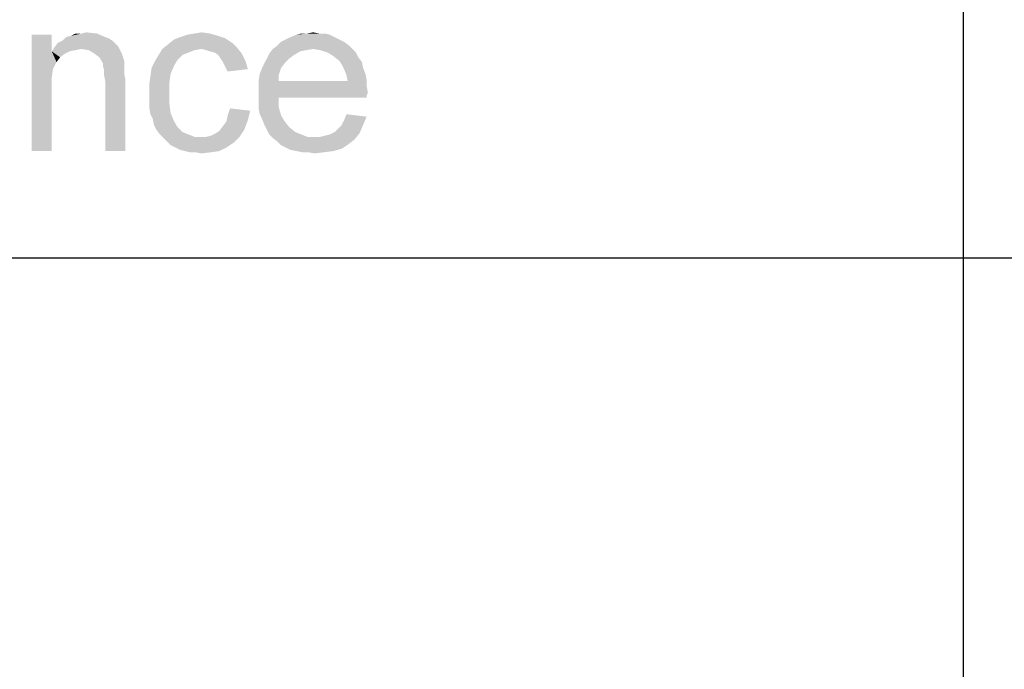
# Paper-space layout '61767N-2-A-2_1_2' of a CAD drawing. Header units: millimetres. Extents: x 0 to 594, y 1 to 420.
# Tile 37 of 83: x 466 to 475, y 52 to 58. Entities that reach past the tile are written whole.
import ezdxf

# ---------------------------------------------------------------- set-up
doc = ezdxf.new("R2010")
doc.units = ezdxf.units.MM
doc.header["$LTSCALE"] = 32.67
doc.layers.add('61767N-2-A-2_DXF_FORMAT', color=7, linetype='CONTINUOUS')
doc.layers.add('DETAIL', color=7, linetype='CONTINUOUS')

psp = doc.layouts.new('61767N-2-A-2_1_2')

# ---------------------------------------------------------------- linework, layer by layer
at = {"layer": '61767N-2-A-2_DXF_FORMAT', "color": 2, "linetype": 'Continuous'}
for p, q in [((474.5, 63.662), (474.5, 10)), ((409, 55.662), (484, 55.662))]:
    psp.add_line(p, q, dxfattribs=at)
at = {"layer": 'DETAIL', "color": 2, "linetype": 'Continuous'}
for points in [[(465.9767, 57.7509), (465.9767, 57.5953), (465.7879, 56.662)], [(465.9767, 57.7509), (465.7879, 56.662), (465.7879, 57.7509)], [(466.4767, 57.7287), (466.5101, 57.7176), (466.0767, 57.6953)], [(466.4767, 57.7287), (466.0767, 57.6953), (466.1101, 57.7287)], [(466.1101, 57.7287), (466.1545, 57.7398), (466.399, 57.762)], [(466.1101, 57.7287), (466.399, 57.762), (466.4767, 57.7287)], [(466.2545, 57.762), (466.399, 57.762), (466.1545, 57.7398)], [(466.2545, 57.762), (466.1545, 57.7398), (466.199, 57.762)], [(466.2545, 57.762), (466.299, 57.7731), (466.399, 57.762)], [(467.599, 57.7176), (467.1212, 57.7064), (467.1767, 57.7287)], [(467.5323, 57.7398), (467.1767, 57.7287), (467.2434, 57.7509)], [(467.1767, 57.7287), (467.5323, 57.7398), (467.599, 57.7176)], [(467.4545, 57.762), (467.2434, 57.7509), (467.3101, 57.762)], [(467.2434, 57.7509), (467.4545, 57.762), (467.5323, 57.7398)], [(467.3101, 57.762), (467.3767, 57.7731), (467.4545, 57.762)], [(468.6212, 57.7287), (468.1656, 57.7064), (468.2101, 57.7287)], [(468.1656, 57.7064), (468.6212, 57.7287), (468.6656, 57.7064)], [(468.5767, 57.7509), (468.2101, 57.7287), (468.2656, 57.7509)], [(468.2101, 57.7287), (468.5767, 57.7509), (468.6212, 57.7287)], [(468.4767, 57.762), (468.5323, 57.762), (468.2656, 57.7509)], [(468.3656, 57.762), (468.4767, 57.762), (468.2656, 57.7509)], [(468.3656, 57.762), (468.2656, 57.7509), (468.3101, 57.762)], [(468.2656, 57.7509), (468.5323, 57.762), (468.5767, 57.7509)], [(468.3656, 57.762), (468.4212, 57.7731), (468.4767, 57.762)], [(466.5767, 57.662), (465.999, 57.6287), (466.0323, 57.6731)], [(466.5767, 57.662), (466.599, 57.6398), (465.999, 57.6287)], [(466.2545, 57.6176), (465.999, 57.6287), (466.599, 57.6398)], [(466.5434, 57.6953), (466.0323, 57.6731), (466.0767, 57.6953)], [(466.0323, 57.6731), (466.5434, 57.6953), (466.5767, 57.662)], [(466.0767, 57.6953), (466.5101, 57.7176), (466.5434, 57.6953)], [(466.3212, 57.6064), (466.2545, 57.6176), (466.599, 57.6398)], [(466.3767, 57.5731), (466.3212, 57.6064), (466.599, 57.6398)], [(466.3767, 57.5731), (466.599, 57.6398), (466.6323, 57.5731)], [(467.7101, 57.6287), (467.0101, 57.6176), (467.0656, 57.662)], [(467.6656, 57.6731), (467.0656, 57.662), (467.1212, 57.7064)], [(467.0656, 57.662), (467.6656, 57.6731), (467.7101, 57.6287)], [(467.1212, 57.7064), (467.599, 57.7176), (467.6656, 57.6731)], [(468.7545, 57.6509), (468.0434, 57.6176), (468.0879, 57.6509)], [(468.4212, 57.6176), (468.0434, 57.6176), (468.7545, 57.6509)], [(468.7101, 57.6842), (468.0879, 57.6509), (468.1212, 57.6842)], [(468.0879, 57.6509), (468.7101, 57.6842), (468.7545, 57.6509)], [(468.6656, 57.7064), (468.1212, 57.6842), (468.1656, 57.7064)], [(468.1212, 57.6842), (468.6656, 57.7064), (468.7101, 57.6842)], [(468.4212, 57.6176), (468.7545, 57.6509), (468.7879, 57.6176)], [(465.9767, 57.5953), (465.9879, 57.4287), (465.7879, 56.662)], [(466.2545, 57.6176), (465.9767, 57.5953), (465.999, 57.6287)], [(466.2545, 57.6176), (466.199, 57.6064), (465.9767, 57.5953)], [(465.9767, 57.5953), (466.199, 57.6064), (466.1434, 57.5953)], [(465.9767, 57.5953), (466.1434, 57.5953), (466.099, 57.5731)], [(465.9767, 57.5953), (466.099, 57.5731), (466.0545, 57.5398)], [(465.9767, 57.5953), (466.0545, 57.5398), (466.0212, 57.4953)], [(465.9767, 57.5953), (466.0212, 57.4953), (465.9879, 57.4287)], [(466.6323, 57.5731), (466.4212, 57.5398), (466.3767, 57.5731)], [(466.4212, 57.5398), (466.6323, 57.5731), (466.6545, 57.5064)], [(467.199, 57.562), (467.1545, 57.5176), (466.9434, 57.5064)], [(467.199, 57.562), (466.9434, 57.5064), (466.9767, 57.562)], [(467.3767, 57.6176), (467.3101, 57.6064), (466.9767, 57.562)], [(467.3767, 57.6176), (466.9767, 57.562), (467.0101, 57.6176)], [(467.3101, 57.6064), (467.2545, 57.5842), (466.9767, 57.562)], [(466.9767, 57.562), (467.2545, 57.5842), (467.199, 57.562)], [(467.3767, 57.6176), (467.0101, 57.6176), (467.7101, 57.6287)], [(467.4212, 57.6064), (467.3767, 57.6176), (467.7101, 57.6287)], [(467.4545, 57.5953), (467.4212, 57.6064), (467.7101, 57.6287)], [(467.499, 57.5842), (467.4545, 57.5953), (467.7101, 57.6287)], [(467.499, 57.5842), (467.7101, 57.6287), (467.7545, 57.5731)], [(467.7545, 57.5731), (467.5323, 57.562), (467.499, 57.5842)], [(467.5545, 57.5287), (467.5323, 57.562), (467.7545, 57.5731)], [(467.5545, 57.5287), (467.7545, 57.5731), (467.7879, 57.5064)], [(468.2434, 57.562), (467.9879, 57.5287), (468.0101, 57.5731)], [(467.9879, 57.5287), (468.2434, 57.562), (468.199, 57.5287)], [(468.4212, 57.6176), (468.3545, 57.6064), (468.0101, 57.5731)], [(468.4212, 57.6176), (468.0101, 57.5731), (468.0434, 57.6176)], [(468.3545, 57.6064), (468.299, 57.5953), (468.0101, 57.5731)], [(468.0101, 57.5731), (468.299, 57.5953), (468.2434, 57.562)], [(468.7879, 57.6176), (468.4879, 57.6064), (468.4212, 57.6176)], [(468.5545, 57.5842), (468.4879, 57.6064), (468.7879, 57.6176)], [(468.5545, 57.5842), (468.7879, 57.6176), (468.8212, 57.5842)], [(468.8212, 57.5842), (468.6101, 57.5509), (468.5545, 57.5842)], [(468.6101, 57.5509), (468.8212, 57.5842), (468.8434, 57.5398)], [(468.8434, 57.5398), (468.6656, 57.5064), (468.6101, 57.5509)], [(466.6545, 57.5064), (466.4545, 57.4842), (466.4212, 57.5398)], [(466.4545, 57.4842), (466.6545, 57.5064), (466.6545, 57.4731)], [(466.6545, 57.4731), (466.4545, 57.462), (466.4545, 57.4842)], [(466.4545, 57.462), (466.6545, 57.4731), (466.6545, 57.4287)], [(466.6545, 57.4287), (466.4656, 57.4176), (466.4545, 57.462)], [(467.1212, 57.462), (466.9101, 57.4398), (466.9434, 57.5064)], [(466.9101, 57.4398), (467.1212, 57.462), (467.0879, 57.3842)], [(466.9434, 57.5064), (467.1545, 57.5176), (467.1212, 57.462)], [(467.7879, 57.5064), (467.5767, 57.4953), (467.5545, 57.5287)], [(467.599, 57.4509), (467.5767, 57.4953), (467.7879, 57.5064)], [(467.599, 57.4509), (467.7879, 57.5064), (467.8101, 57.4287)], [(467.8101, 57.4287), (467.6212, 57.4064), (467.599, 57.4509)], [(468.1545, 57.4842), (467.9434, 57.4398), (467.9656, 57.4842)], [(467.9434, 57.4398), (468.1545, 57.4842), (468.1212, 57.4398)], [(468.199, 57.5287), (467.9656, 57.4842), (467.9879, 57.5287)], [(467.9656, 57.4842), (468.199, 57.5287), (468.1545, 57.4842)], [(468.6656, 57.5064), (468.8434, 57.5398), (468.8767, 57.4953)], [(468.8767, 57.4953), (468.6879, 57.4731), (468.6656, 57.5064)], [(468.6879, 57.4731), (468.8767, 57.4953), (468.8879, 57.4398)], [(468.8879, 57.4398), (468.7101, 57.4287), (468.6879, 57.4731)], [(465.9879, 57.4287), (465.9767, 57.3509), (465.7879, 56.662)], [(466.4656, 57.4176), (466.6545, 57.4287), (466.6545, 57.3842)], [(466.6545, 57.3842), (466.4656, 57.3731), (466.4656, 57.4176)], [(466.4656, 57.3731), (466.6545, 57.3842), (466.6656, 57.3287)], [(466.6656, 57.3287), (466.4767, 57.3176), (466.4656, 57.3731)], [(467.0767, 57.3064), (466.8879, 57.2842), (466.899, 57.362)], [(467.0879, 57.3842), (466.899, 57.362), (466.9101, 57.4398)], [(466.899, 57.362), (467.0879, 57.3842), (467.0767, 57.3064)], [(468.099, 57.3731), (467.9101, 57.3176), (467.9212, 57.3842)], [(467.9101, 57.3176), (468.099, 57.3731), (468.099, 57.3176)], [(468.1212, 57.4398), (467.9212, 57.3842), (467.9434, 57.4398)], [(467.9212, 57.3842), (468.1212, 57.4398), (468.099, 57.3731)], [(468.7101, 57.4287), (468.8879, 57.4398), (468.9101, 57.3842)], [(468.9101, 57.3842), (468.7323, 57.3731), (468.7101, 57.4287)], [(468.7323, 57.3731), (468.9101, 57.3842), (468.9212, 57.3287)], [(468.9212, 57.3287), (468.7434, 57.3176), (468.7323, 57.3731)], [(465.9767, 57.3509), (465.9767, 57.2509), (465.7879, 56.662)], [(466.4767, 56.662), (466.4767, 57.3176), (466.6656, 57.3287)], [(466.4767, 56.662), (466.6656, 57.3287), (466.6656, 56.662)], [(466.8879, 57.2842), (467.0767, 57.3064), (467.0767, 57.2064)], [(467.0767, 57.2064), (466.8879, 57.1953), (466.8879, 57.2842)], [(468.7434, 57.3176), (468.9212, 57.2731), (467.9101, 57.262)], [(468.099, 57.3176), (468.7434, 57.3176), (467.9101, 57.262)], [(468.099, 57.3176), (467.9101, 57.262), (467.9101, 57.3176)], [(467.9101, 57.262), (468.9212, 57.2731), (468.9323, 57.2064)], [(468.7434, 57.3176), (468.9212, 57.3287), (468.9212, 57.2731)], [(465.7879, 56.662), (465.9767, 57.2509), (465.9767, 56.662)], [(466.8879, 57.1287), (466.8879, 57.1953), (467.0767, 57.2064)], [(466.8879, 57.1287), (467.0767, 57.2064), (467.0767, 57.1064)], [(468.9323, 57.2064), (467.9101, 57.1953), (467.9101, 57.262)], [(467.9101, 57.1953), (468.9323, 57.2064), (468.9212, 57.1842)], [(467.9101, 57.1953), (468.9212, 57.1842), (468.099, 57.162)], [(468.099, 57.162), (467.9101, 57.1287), (467.9101, 57.1953)], [(468.099, 57.162), (468.9212, 57.1842), (468.9212, 57.162)], [(467.0767, 57.1064), (466.8879, 57.0731), (466.8879, 57.1287)], [(466.8879, 57.0731), (467.0767, 57.1064), (467.0879, 57.0176)], [(467.9101, 57.1287), (468.099, 57.162), (468.099, 57.0731)], [(468.099, 57.0731), (467.9101, 57.062), (467.9101, 57.1287)], [(467.0879, 57.0176), (466.899, 57.0064), (466.8879, 57.0731)], [(466.9212, 56.962), (466.899, 57.0064), (467.0879, 57.0176)], [(466.9212, 56.962), (467.0879, 57.0176), (467.1212, 56.9398)], [(467.8101, 56.9509), (467.6101, 56.9398), (467.6212, 56.9953)], [(467.8323, 57.0398), (467.6212, 56.9953), (467.6434, 57.062)], [(467.6212, 56.9953), (467.8323, 57.0398), (467.8101, 56.9509)], [(467.9212, 57.0064), (467.9101, 57.062), (468.099, 57.0731)], [(467.9212, 57.0064), (468.099, 57.0731), (468.1212, 56.9953)], [(468.1212, 56.9953), (467.9434, 56.962), (467.9212, 57.0064)], [(467.9434, 56.962), (468.1212, 56.9953), (468.1545, 56.9398)], [(468.9212, 56.9842), (468.7101, 56.9509), (468.7323, 57.0064)], [(467.1212, 56.9398), (466.9323, 56.9064), (466.9212, 56.962)], [(466.9323, 56.9064), (467.1212, 56.9398), (467.1545, 56.8842)], [(467.1545, 56.8842), (466.9545, 56.862), (466.9323, 56.9064)], [(467.5767, 56.8953), (467.6101, 56.9398), (467.8101, 56.9509)], [(467.5767, 56.8953), (467.8101, 56.9509), (467.7767, 56.862)], [(468.1545, 56.9398), (467.9656, 56.9064), (467.9434, 56.962)], [(467.9656, 56.9064), (468.1545, 56.9398), (468.199, 56.8842)], [(468.199, 56.8842), (467.9879, 56.862), (467.9656, 56.9064)], [(468.6212, 56.8398), (468.6545, 56.8731), (468.8879, 56.9064)], [(468.6212, 56.8398), (468.8879, 56.9064), (468.8545, 56.8287)], [(468.8879, 56.9064), (468.6545, 56.8731), (468.6879, 56.9064)], [(468.6879, 56.9064), (468.7101, 56.9509), (468.9212, 56.9842)], [(468.6879, 56.9064), (468.9212, 56.9842), (468.8879, 56.9064)], [(466.9545, 56.862), (467.1545, 56.8842), (467.199, 56.8398)], [(467.199, 56.8398), (466.9879, 56.8176), (466.9545, 56.862)], [(466.9879, 56.8176), (467.199, 56.8398), (467.2545, 56.8176)], [(467.2545, 56.8176), (467.0212, 56.7842), (466.9879, 56.8176)], [(467.2545, 56.8176), (467.3101, 56.7953), (467.0212, 56.7842)], [(467.4212, 56.7953), (467.4656, 56.8064), (467.7767, 56.862)], [(467.4212, 56.7953), (467.7767, 56.862), (467.7323, 56.7953)], [(467.4656, 56.8064), (467.5101, 56.8287), (467.7767, 56.862)], [(467.5101, 56.8287), (467.5434, 56.8509), (467.7767, 56.862)], [(467.7767, 56.862), (467.5434, 56.8509), (467.5767, 56.8953)], [(467.9879, 56.862), (468.199, 56.8842), (468.2545, 56.8398)], [(468.2545, 56.8398), (468.0101, 56.8176), (467.9879, 56.862)], [(468.0101, 56.8176), (468.2545, 56.8398), (468.3101, 56.8176)], [(468.3101, 56.8176), (468.0434, 56.7842), (468.0101, 56.8176)], [(468.3101, 56.8176), (468.3656, 56.7953), (468.0434, 56.7842)], [(468.4879, 56.7953), (468.5323, 56.8064), (468.8545, 56.8287)], [(468.4879, 56.7953), (468.8545, 56.8287), (468.8101, 56.7731)], [(468.5323, 56.8064), (468.5767, 56.8176), (468.8545, 56.8287)], [(468.8545, 56.8287), (468.5767, 56.8176), (468.6212, 56.8398)], [(467.4212, 56.7953), (467.7323, 56.7953), (467.0212, 56.7842)], [(467.3656, 56.7953), (467.4212, 56.7953), (467.0212, 56.7842)], [(467.3101, 56.7953), (467.3656, 56.7953), (467.0212, 56.7842)], [(467.0545, 56.7509), (467.0212, 56.7842), (467.7323, 56.7953)], [(467.0545, 56.7509), (467.7323, 56.7953), (467.6767, 56.7398)], [(467.6767, 56.7398), (467.0879, 56.7176), (467.0545, 56.7509)], [(467.1323, 56.6953), (467.0879, 56.7176), (467.6767, 56.7398)], [(467.1323, 56.6953), (467.6767, 56.7398), (467.6101, 56.6953)], [(468.4323, 56.7953), (468.4879, 56.7953), (468.0434, 56.7842)], [(468.3656, 56.7953), (468.4323, 56.7953), (468.0434, 56.7842)], [(468.8101, 56.7731), (468.0434, 56.7842), (468.4879, 56.7953)], [(468.8101, 56.7731), (468.0879, 56.7509), (468.0434, 56.7842)], [(468.0879, 56.7509), (468.8101, 56.7731), (468.7545, 56.7287)], [(468.7545, 56.7287), (468.1212, 56.7176), (468.0879, 56.7509)], [(468.1656, 56.6953), (468.1212, 56.7176), (468.7545, 56.7287)], [(468.1656, 56.6953), (468.7545, 56.7287), (468.6879, 56.6842)], [(467.6101, 56.6953), (467.1767, 56.6731), (467.1323, 56.6953)], [(467.2212, 56.662), (467.1767, 56.6731), (467.6101, 56.6953)], [(467.2212, 56.662), (467.6101, 56.6953), (467.5434, 56.662)], [(467.5434, 56.662), (467.2656, 56.6509), (467.2212, 56.662)], [(467.3212, 56.6509), (467.2656, 56.6509), (467.5434, 56.662)], [(467.3212, 56.6509), (467.5434, 56.662), (467.4656, 56.6509)], [(467.4656, 56.6509), (467.3767, 56.6398), (467.3212, 56.6509)], [(468.6879, 56.6842), (468.2101, 56.6731), (468.1656, 56.6953)], [(468.2656, 56.662), (468.2101, 56.6731), (468.6879, 56.6842)], [(468.2656, 56.662), (468.6879, 56.6842), (468.6101, 56.662)], [(468.6101, 56.662), (468.3212, 56.6509), (468.2656, 56.662)], [(468.3767, 56.6509), (468.3212, 56.6509), (468.6101, 56.662)], [(468.3767, 56.6509), (468.6101, 56.662), (468.5212, 56.6509)], [(468.5212, 56.6509), (468.4323, 56.6398), (468.3767, 56.6509)]]:
    psp.add_solid(points, dxfattribs=at)

doc.saveas('drawing.dxf')
